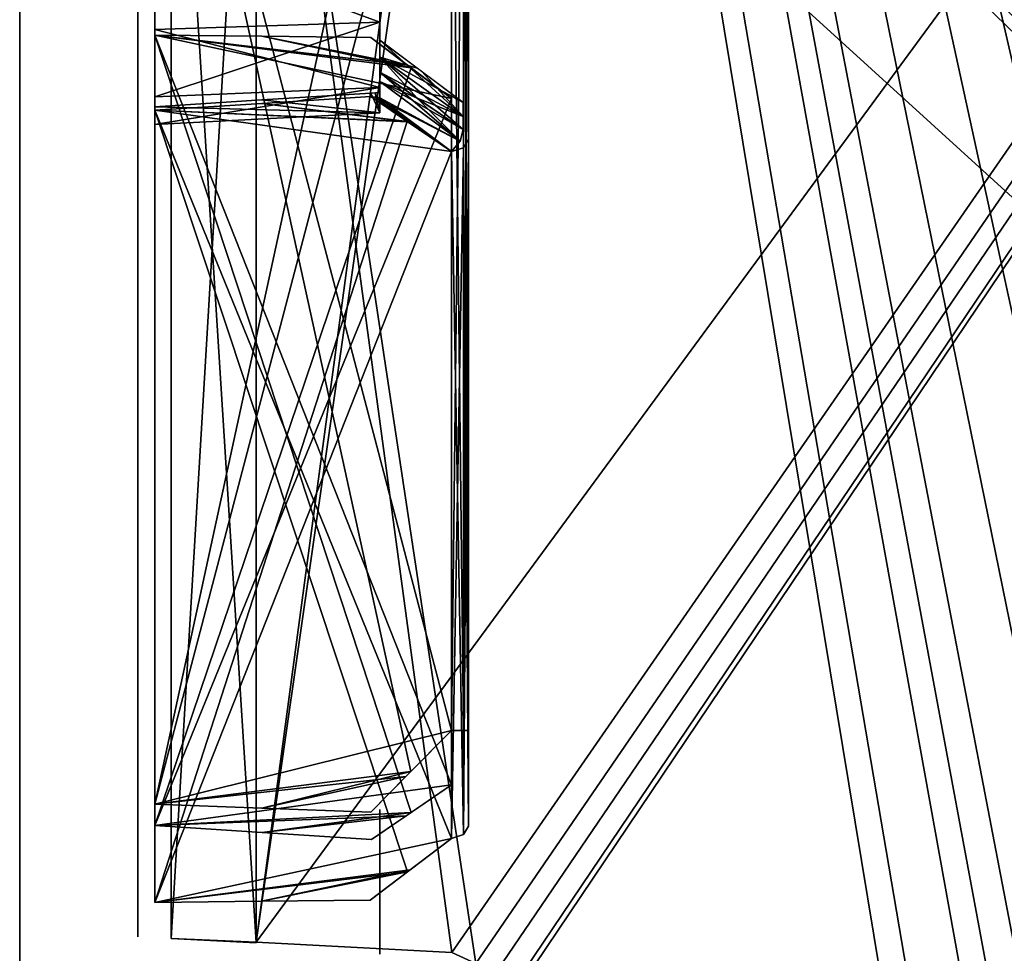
# Model space of a CAD drawing. Header units: millimetres. Extents: x -34 to 34, y -77 to 123.
# Tile 11 of 25: x -34 to -17, y 35 to 51. Entities that reach past the tile are written whole.
import ezdxf

# ---------------------------------------------------------------- set-up
doc = ezdxf.new("R2010")
doc.units = ezdxf.units.MM
doc.header["$LTSCALE"] = 58.942044
for name, color, linetype in [('101', 7, 'CONTINUOUS'), ('105', 7, 'CONTINUOUS'), ('111', 7, 'CONTINUOUS'), ('124', 7, 'CONTINUOUS'), ('125', 7, 'CONTINUOUS'), ('13', 7, 'CONTINUOUS'), ('130', 7, 'CONTINUOUS'), ('142', 7, 'CONTINUOUS'), ('143', 7, 'CONTINUOUS'), ('15', 7, 'CONTINUOUS'), ('152', 7, 'CONTINUOUS'), ('2', 7, 'CONTINUOUS'), ('38', 7, 'CONTINUOUS'), ('4', 7, 'CONTINUOUS'), ('5', 7, 'CONTINUOUS'), ('52', 7, 'CONTINUOUS'), ('54', 7, 'CONTINUOUS'), ('6', 7, 'CONTINUOUS'), ('61', 7, 'CONTINUOUS'), ('79', 7, 'CONTINUOUS'), ('81', 7, 'CONTINUOUS'), ('90', 7, 'CONTINUOUS'), ('91', 7, 'CONTINUOUS'), ('92', 7, 'CONTINUOUS'), ('94', 7, 'CONTINUOUS'), ('95', 7, 'CONTINUOUS')]:
    doc.layers.add(name, color=color, linetype=linetype)

msp = doc.modelspace()

# ---------------------------------------------------------------- linework, layer by layer
at = {"layer": '101', "color": 7, "linetype": 'Continuous', "true_color": 0xf5f5f5}
for points in [[(-27.908, 50.998, 20.664), (-27.908, 52.492, 21.078), (-31.716, 52.401, 21.275), (-27.908, 50.998, 20.664)], [(-31.716, 50.873, 20.822), (-27.908, 50.998, 20.664), (-31.716, 52.401, 21.275), (-31.716, 50.873, 20.822)], [(-27.908, 49.895, 19.575), (-27.908, 50.998, 20.664), (-31.716, 49.739, 19.702), (-27.908, 49.895, 19.575)], [(-31.716, 49.739, 19.702), (-27.908, 50.998, 20.664), (-31.716, 50.873, 20.822), (-31.716, 49.739, 19.702)], [(-31.716, 49.268, 18.179), (-27.908, 49.895, 19.575), (-31.716, 49.739, 19.702), (-31.716, 49.268, 18.179)], [(-27.908, 49.463, 18.086), (-27.908, 49.895, 19.575), (-31.716, 49.268, 18.179), (-27.908, 49.463, 18.086)], [(-29.901, 49.683, 16.599), (-27.908, 49.463, 18.086), (-31.716, 49.57, 16.614), (-29.901, 49.683, 16.599)], [(-28.059, 49.798, 16.585), (-27.908, 49.463, 18.086), (-29.901, 49.683, 16.599), (-28.059, 49.798, 16.585)], [(-27.908, 49.463, 18.086), (-28.059, 49.798, 16.585), (-27.985, 49.803, 16.583), (-27.908, 49.463, 18.086)], [(-27.908, 49.812, 16.576), (-27.908, 49.463, 18.086), (-27.985, 49.803, 16.583), (-27.908, 49.812, 16.576)], [(-31.716, 49.57, 16.614), (-27.908, 49.463, 18.086), (-31.716, 49.268, 18.179), (-31.716, 49.57, 16.614)]]:
    msp.add_3dface(points, dxfattribs=at)
at = {"layer": '105', "color": 7, "linetype": 'Continuous', "true_color": 0xf5f5f5}
for points in [[(-27.908, 52.492, -21.078), (-27.908, 50.998, -20.664), (-31.716, 52.401, -21.275), (-27.908, 52.492, -21.078)], [(-31.716, 52.401, -21.275), (-27.908, 50.998, -20.664), (-31.716, 50.873, -20.822), (-31.716, 52.401, -21.275)], [(-27.908, 50.998, -20.664), (-27.908, 49.895, -19.575), (-31.716, 50.873, -20.822), (-27.908, 50.998, -20.664)], [(-31.716, 50.873, -20.822), (-27.908, 49.895, -19.575), (-31.716, 49.739, -19.702), (-31.716, 50.873, -20.822)], [(-31.716, 49.739, -19.702), (-27.908, 49.895, -19.575), (-31.716, 49.268, -18.179), (-31.716, 49.739, -19.702)], [(-27.908, 49.895, -19.575), (-27.908, 49.463, -18.086), (-31.716, 49.268, -18.179), (-27.908, 49.895, -19.575)], [(-31.716, 49.57, -16.614), (-27.908, 49.463, -18.086), (-29.901, 49.683, -16.599), (-31.716, 49.57, -16.614)], [(-29.901, 49.683, -16.599), (-27.908, 49.463, -18.086), (-28.059, 49.798, -16.585), (-29.901, 49.683, -16.599)], [(-28.059, 49.798, -16.585), (-27.908, 49.463, -18.086), (-27.978, 49.804, -16.582), (-28.059, 49.798, -16.585)], [(-27.908, 49.463, -18.086), (-27.908, 49.812, -16.576), (-27.978, 49.804, -16.582), (-27.908, 49.463, -18.086)], [(-31.716, 49.268, -18.179), (-27.908, 49.463, -18.086), (-31.716, 49.57, -16.614), (-31.716, 49.268, -18.179)]]:
    msp.add_3dface(points, dxfattribs=at)
at = {"layer": '111', "color": 7, "linetype": 'Continuous', "true_color": 0xf5f5f5}
for points in [[(-29.901, 50.76, -15.105), (-31.716, 50.779, -14.989), (-27.376, 50.226, -14.762), (-29.901, 50.76, -15.105)], [(-27.376, 50.226, -14.762), (-31.716, 50.779, -14.989), (-31.716, 37.41, -1.78), (-27.376, 50.226, -14.762)], [(-28.059, 50.742, -15.223), (-29.901, 50.76, -15.105), (-27.376, 50.226, -14.762), (-28.059, 50.742, -15.223)], [(-26.692, 49.71, -14.303), (-27.376, 50.226, -14.762), (-31.716, 37.41, -1.78), (-26.692, 49.71, -14.303)], [(-26.692, 38.098, -2.829), (-26.692, 49.71, -14.303), (-31.716, 37.41, -1.78), (-26.692, 38.098, -2.829)], [(-27.459, 37.577, -2.258), (-26.692, 38.098, -2.829), (-31.716, 37.41, -1.78), (-27.459, 37.577, -2.258)], [(-29.896, 37.294, -1.799), (-27.459, 37.577, -2.258), (-31.716, 37.41, -1.78), (-29.896, 37.294, -1.799)], [(-28.049, 37.175, -1.818), (-27.459, 37.577, -2.258), (-29.896, 37.294, -1.799), (-28.049, 37.175, -1.818)]]:
    msp.add_3dface(points, dxfattribs=at)
at = {"layer": '124', "color": 7, "linetype": 'Continuous', "true_color": 0xf5f5f5}
for points in [[(-26.408, 37.403, 3.521), (-26.408, 49.021, 15.001), (-26.49, 48.876, 15.148), (-26.408, 37.403, 3.521)], [(-26.49, 48.876, 15.148), (-26.692, 48.811, 15.214), (-26.49, 37.258, 3.668), (-26.49, 48.876, 15.148)], [(-26.408, 37.403, 3.521), (-26.49, 48.876, 15.148), (-26.49, 37.258, 3.668), (-26.408, 37.403, 3.521)], [(-26.692, 48.811, 15.214), (-26.692, 37.192, 3.734), (-26.49, 37.258, 3.668), (-26.692, 48.811, 15.214)]]:
    msp.add_3dface(points, dxfattribs=at)
at = {"layer": '125', "color": 7, "linetype": 'Continuous', "true_color": 0xf5f5f5}
for points in [[(-27.908, 50.153, 16.184), (-27.908, 49.993, 16.27), (-27.275, 49.716, 15.715), (-27.908, 50.153, 16.184)], [(-26.496, 49.183, 15.138), (-27.908, 49.993, 16.27), (-26.546, 48.986, 15.251), (-26.496, 49.183, 15.138)], [(-27.908, 49.993, 16.27), (-26.496, 49.183, 15.138), (-27.275, 49.716, 15.715), (-27.908, 49.993, 16.27)], [(-27.908, 49.993, 16.27), (-27.908, 49.719, 16.188), (-26.546, 48.986, 15.251), (-27.908, 49.993, 16.27)], [(-28.059, 49.742, 16.235), (-27.442, 49.32, 15.773), (-27.988, 49.73, 16.215), (-28.059, 49.742, 16.235)], [(-27.442, 49.32, 15.773), (-26.692, 48.811, 15.214), (-27.988, 49.73, 16.215), (-27.442, 49.32, 15.773)], [(-27.988, 49.73, 16.215), (-26.692, 48.811, 15.214), (-26.546, 48.986, 15.251), (-27.988, 49.73, 16.215)], [(-27.908, 49.719, 16.188), (-27.988, 49.73, 16.215), (-26.546, 48.986, 15.251), (-27.908, 49.719, 16.188)]]:
    msp.add_3dface(points, dxfattribs=at)
at = {"layer": '13', "color": 7, "linetype": 'Continuous', "true_color": 0xf5f5f5}
for points in [[(29.21, 115.991, 28.99), (29.21, 5.81, 28.99), (-30.001, 113.923, 26.922), (29.21, 115.991, 28.99)], [(-30.001, 113.923, 26.922), (29.21, 5.81, 28.99), (-26.284, 89.43, 27.052), (-30.001, 113.923, 26.922)], [(-26.284, 89.43, 27.052), (29.21, 5.81, 28.99), (-26.118, 89.016, 27.058), (-26.284, 89.43, 27.052)], [(-26.118, 89.016, 27.058), (29.21, 5.81, 28.99), (-26.118, 88.336, 27.058), (-26.118, 89.016, 27.058)], [(-26.118, 88.336, 27.058), (29.21, 5.81, 28.99), (-26.282, 87.924, 27.052), (-26.118, 88.336, 27.058)], [(-26.282, 87.924, 27.052), (29.21, 5.81, 28.99), (-26.687, 87.737, 27.038), (-26.282, 87.924, 27.052)], [(-26.687, 87.737, 27.038), (29.21, 5.81, 28.99), (-30.001, 87.563, 26.922), (-26.687, 87.737, 27.038)], [(-30.001, 87.563, 26.922), (29.21, 5.81, 28.99), (-26.456, 62.859, 27.046), (-30.001, 87.563, 26.922)], [(-26.456, 62.859, 27.046), (29.21, 5.81, 28.99), (-26.224, 62.568, 27.054), (-26.456, 62.859, 27.046)], [(-26.224, 62.568, 27.054), (29.21, 5.81, 28.99), (-26.118, 62.08, 27.058), (-26.224, 62.568, 27.054)], [(-26.118, 62.08, 27.058), (29.21, 5.81, 28.99), (-26.118, 60.92, 27.058), (-26.118, 62.08, 27.058)], [(-26.118, 60.92, 27.058), (29.21, 5.81, 28.99), (-26.227, 60.427, 27.054), (-26.118, 60.92, 27.058)], [(-26.227, 60.427, 27.054), (29.21, 5.81, 28.99), (-26.454, 60.142, 27.046), (-26.227, 60.427, 27.054)], [(-26.687, 60.048, 27.038), (29.21, 5.81, 28.99), (-30.001, 59.683, 26.922), (-26.687, 60.048, 27.038)], [(-26.454, 60.142, 27.046), (29.21, 5.81, 28.99), (-26.687, 60.048, 27.038), (-26.454, 60.142, 27.046)], [(29.21, 5.81, 28.99), (-26.284, 35.078, 27.052), (-30.001, 59.683, 26.922), (29.21, 5.81, 28.99)], [(-26.284, 35.078, 27.052), (-26.687, 35.263, 27.038), (-30.001, 59.683, 26.922), (-26.284, 35.078, 27.052)], [(-26.687, 35.263, 27.038), (-30.001, 35.437, 26.922), (-30.001, 59.683, 26.922), (-26.687, 35.263, 27.038)]]:
    msp.add_3dface(points, dxfattribs=at)
at = {"layer": '130', "color": 7, "linetype": 'Continuous', "true_color": 0xf5f5f5}
for points in [[(-26.49, 48.876, -15.148), (-26.408, 49.021, -15.001), (-26.49, 37.258, -3.668), (-26.49, 48.876, -15.148)], [(-26.408, 49.021, -15.001), (-26.408, 37.403, -3.521), (-26.49, 37.258, -3.668), (-26.408, 49.021, -15.001)], [(-26.692, 37.192, -3.734), (-26.49, 48.876, -15.148), (-26.49, 37.258, -3.668), (-26.692, 37.192, -3.734)], [(-26.692, 37.192, -3.734), (-26.692, 48.811, -15.214), (-26.49, 48.876, -15.148), (-26.692, 37.192, -3.734)]]:
    msp.add_3dface(points, dxfattribs=at)
at = {"layer": '142', "color": 7, "linetype": 'Continuous', "true_color": 0xf5f5f5}
for points in [[(-26.692, 56.888, 0.64), (-26.692, 39.016, 0.64), (-26.49, 39.016, 0.547), (-26.692, 56.888, 0.64)], [(-26.49, 56.888, 0.547), (-26.692, 56.888, 0.64), (-26.49, 39.016, 0.547), (-26.49, 56.888, 0.547)], [(-26.408, 39.016, 0.34), (-26.49, 56.888, 0.547), (-26.49, 39.016, 0.547), (-26.408, 39.016, 0.34)], [(-26.408, 39.016, 0.34), (-26.408, 56.888, 0.34), (-26.49, 56.888, 0.547), (-26.408, 39.016, 0.34)]]:
    msp.add_3dface(points, dxfattribs=at)
at = {"layer": '143', "color": 7, "linetype": 'Continuous', "true_color": 0xf5f5f5}
for points in [[(-26.692, 39.016, -0.64), (-26.49, 56.888, -0.547), (-26.49, 39.016, -0.547), (-26.692, 39.016, -0.64)], [(-26.692, 39.016, -0.64), (-26.692, 56.888, -0.64), (-26.49, 56.888, -0.547), (-26.692, 39.016, -0.64)], [(-26.49, 56.888, -0.547), (-26.408, 56.888, -0.34), (-26.49, 39.016, -0.547), (-26.49, 56.888, -0.547)], [(-26.408, 56.888, -0.34), (-26.408, 39.016, -0.34), (-26.49, 39.016, -0.547), (-26.408, 56.888, -0.34)]]:
    msp.add_3dface(points, dxfattribs=at)
at = {"layer": '15', "color": 7, "linetype": 'Continuous', "true_color": 0xf5f5f5}
for points in [[(-30.001, 35.437, -26.922), (-26.687, 35.263, -27.038), (29.21, 115.991, -28.99), (-30.001, 35.437, -26.922)], [(-26.456, 60.141, -27.046), (-30.001, 35.437, -26.922), (29.21, 115.991, -28.99), (-26.456, 60.141, -27.046)], [(-26.687, 8.6, -27.038), (29.21, 115.991, -28.99), (-30.001, 8.964, -26.922), (-26.687, 8.6, -27.038)], [(29.21, 115.991, -28.99), (-26.284, 33.57, -27.052), (-30.001, 8.964, -26.922), (29.21, 115.991, -28.99)], [(-26.687, 35.263, -27.038), (-26.282, 35.076, -27.052), (29.21, 115.991, -28.99), (-26.687, 35.263, -27.038)], [(-26.456, 8.507, -27.046), (29.21, 115.991, -28.99), (-26.687, 8.6, -27.038), (-26.456, 8.507, -27.046)], [(-26.23, 8.227, -27.054), (29.21, 115.991, -28.99), (-26.456, 8.507, -27.046), (-26.23, 8.227, -27.054)], [(-26.118, 33.984, -27.058), (-26.284, 33.57, -27.052), (29.21, 115.991, -28.99), (-26.118, 33.984, -27.058)], [(-26.282, 35.076, -27.052), (-26.118, 34.664, -27.058), (29.21, 115.991, -28.99), (-26.282, 35.076, -27.052)], [(-26.119, 7.742, -27.058), (29.21, 115.991, -28.99), (-26.23, 8.227, -27.054), (-26.119, 7.742, -27.058)], [(29.21, 5.81, -28.99), (29.21, 115.991, -28.99), (-26.119, 7.742, -27.058), (29.21, 5.81, -28.99)], [(-26.118, 34.664, -27.058), (-26.118, 33.984, -27.058), (29.21, 115.991, -28.99), (-26.118, 34.664, -27.058)], [(-26.687, 60.048, -27.038), (-30.001, 35.437, -26.922), (-26.456, 60.141, -27.046), (-26.687, 60.048, -27.038)], [(-30.001, 59.683, -26.922), (-30.001, 35.437, -26.922), (-26.687, 60.048, -27.038), (-30.001, 59.683, -26.922)]]:
    msp.add_3dface(points, dxfattribs=at)
at = {"layer": '152', "color": 7, "linetype": 'Continuous', "true_color": 0xf5f5f5}
for points in [[(-27.908, 49.993, -16.27), (-27.908, 50.153, -16.184), (-26.546, 48.986, -15.251), (-27.908, 49.993, -16.27)], [(-27.908, 50.153, -16.184), (-27.267, 49.71, -15.709), (-26.546, 48.986, -15.251), (-27.908, 50.153, -16.184)], [(-27.908, 49.719, -16.188), (-27.908, 49.993, -16.27), (-26.546, 48.986, -15.251), (-27.908, 49.719, -16.188)], [(-27.435, 49.316, -15.768), (-28.059, 49.742, -16.235), (-27.978, 49.729, -16.212), (-27.435, 49.316, -15.768)], [(-27.908, 49.719, -16.188), (-26.692, 48.811, -15.214), (-27.978, 49.729, -16.212), (-27.908, 49.719, -16.188)], [(-26.692, 48.811, -15.214), (-27.435, 49.316, -15.768), (-27.978, 49.729, -16.212), (-26.692, 48.811, -15.214)], [(-26.692, 48.811, -15.214), (-27.908, 49.719, -16.188), (-26.546, 48.986, -15.251), (-26.692, 48.811, -15.214)], [(-27.267, 49.71, -15.709), (-26.496, 49.183, -15.138), (-26.546, 48.986, -15.251), (-27.267, 49.71, -15.709)]]:
    msp.add_3dface(points, dxfattribs=at)
at = {"layer": '2', "color": 7, "linetype": 'Continuous', "true_color": 0xf5f5f5}
for points in [[(34, 123, 34), (-34, -77, 34), (-3.681, -34.875, 34), (34, 123, 34)], [(34, 123, 34), (-34, 123, 34), (-34, -77, 34), (34, 123, 34)]]:
    msp.add_3dface(points, dxfattribs=at)
at = {"layer": '38', "color": 7, "linetype": 'Continuous', "true_color": 0xf5f5f5}
for points in [[(-26.408, 56.876, 0), (-26.408, 56.888, 0.34), (-26.408, 39.016, 0.34), (-26.408, 56.876, 0)], [(-26.408, 56.888, -0.34), (-26.408, 56.876, 0), (-26.408, 39.029, 0), (-26.408, 56.888, -0.34)], [(-26.408, 39.016, -0.34), (-26.408, 56.888, -0.34), (-26.408, 39.029, 0), (-26.408, 39.016, -0.34)], [(-26.408, 39.029, 0), (-26.408, 56.876, 0), (-26.408, 39.016, 0.34), (-26.408, 39.029, 0)], [(-26.408, 49.5, -14.517), (-26.408, 37.887, -3.042), (-26.408, 49.251, -14.75), (-26.408, 49.5, -14.517)], [(-26.408, 49.5, 14.517), (-26.408, 49.251, 14.75), (-26.408, 37.887, 3.042), (-26.408, 49.5, 14.517)], [(-26.408, 49.251, -14.75), (-26.408, 37.887, -3.042), (-26.408, 49.021, -15.001), (-26.408, 49.251, -14.75)], [(-26.408, 49.251, 14.75), (-26.408, 49.021, 15.001), (-26.408, 37.887, 3.042), (-26.408, 49.251, 14.75)], [(-26.408, 49.021, -15.001), (-26.408, 37.887, -3.042), (-26.408, 37.654, -3.29), (-26.408, 49.021, -15.001)], [(-26.408, 37.403, -3.521), (-26.408, 49.021, -15.001), (-26.408, 37.654, -3.29), (-26.408, 37.403, -3.521)], [(-26.408, 49.021, 15.001), (-26.408, 37.403, 3.521), (-26.408, 37.654, 3.29), (-26.408, 49.021, 15.001)], [(-26.408, 37.887, 3.042), (-26.408, 49.021, 15.001), (-26.408, 37.654, 3.29), (-26.408, 37.887, 3.042)]]:
    msp.add_3dface(points, dxfattribs=at)
at = {"layer": '4', "color": 7, "linetype": 'Continuous', "true_color": 0xf5f5f5}
for points in [[(-4.25, -37, -34), (-34, 123, -34), (-3.681, -34.875, -34), (-4.25, -37, -34)], [(-34, -77, -34), (-34, 123, -34), (-4.25, -57, -34), (-34, -77, -34)], [(-34, 123, -34), (34, -77, -34), (3.681, -34.875, -34), (-34, 123, -34)], [(-34, 123, -34), (34, 123, -34), (34, -77, -34), (-34, 123, -34)], [(-3.681, -54.875, -34), (-34, 123, -34), (-2.125, -53.319, -34), (-3.681, -54.875, -34)], [(-4.25, -57, -34), (-34, 123, -34), (-3.681, -54.875, -34), (-4.25, -57, -34)], [(2.125, -33.319, -34), (-34, 123, -34), (3.681, -34.875, -34), (2.125, -33.319, -34)], [(0, -32.75, -34), (-34, 123, -34), (2.125, -33.319, -34), (0, -32.75, -34)], [(-2.125, -33.319, -34), (-34, 123, -34), (0, -32.75, -34), (-2.125, -33.319, -34)], [(-3.681, -34.875, -34), (-34, 123, -34), (-2.125, -33.319, -34), (-3.681, -34.875, -34)], [(-34, 123, -34), (-4.25, -37, -34), (-2.125, -53.319, -34), (-34, 123, -34)]]:
    msp.add_3dface(points, dxfattribs=at)
at = {"layer": '5', "color": 7, "linetype": 'Continuous', "true_color": 0xf5f5f5}
for points in [[(-34, 123, 34), (-34, 123, -34), (-34, -77, -34), (-34, 123, 34)], [(-34, -77, 34), (-34, 123, 34), (-34, -77, -34), (-34, -77, 34)]]:
    msp.add_3dface(points, dxfattribs=at)
at = {"layer": '52', "color": 7, "linetype": 'Continuous', "true_color": 0xf5f5f5}
for points in [[(-27.908, 52.492, -21.078), (-27.908, 51.084, -15.288), (-27.908, 50.998, -20.664), (-27.908, 52.492, -21.078)], [(-27.908, 52.492, 21.078), (-27.908, 50.998, 20.664), (-27.908, 51.084, 15.288), (-27.908, 52.492, 21.078)], [(-27.908, 51.084, -15.288), (-27.908, 50.87, -15.317), (-27.908, 50.998, -20.664), (-27.908, 51.084, -15.288)], [(-27.908, 51.084, 15.288), (-27.908, 50.998, 20.664), (-27.908, 50.87, 15.317), (-27.908, 51.084, 15.288)], [(-27.908, 50.153, -16.184), (-27.908, 49.993, -16.27), (-27.908, 50.998, -20.664), (-27.908, 50.153, -16.184)], [(-27.908, 50.998, -20.664), (-27.908, 49.993, -16.27), (-27.908, 49.895, -19.575), (-27.908, 50.998, -20.664)], [(-27.908, 50.407, -15.891), (-27.908, 50.153, -16.184), (-27.908, 50.998, -20.664), (-27.908, 50.407, -15.891)], [(-27.908, 50.697, -15.634), (-27.908, 50.407, -15.891), (-27.908, 50.998, -20.664), (-27.908, 50.697, -15.634)], [(-27.908, 50.781, -15.473), (-27.908, 50.697, -15.634), (-27.908, 50.998, -20.664), (-27.908, 50.781, -15.473)], [(-27.908, 50.87, -15.317), (-27.908, 50.781, -15.473), (-27.908, 50.998, -20.664), (-27.908, 50.87, -15.317)], [(-27.908, 50.998, 20.664), (-27.908, 49.895, 19.575), (-27.908, 50.87, 15.317), (-27.908, 50.998, 20.664)], [(-27.908, 50.695, -15.2), (-27.908, 50.781, -15.473), (-27.908, 50.87, -15.317), (-27.908, 50.695, -15.2)], [(-27.908, 50.695, 15.2), (-27.908, 50.87, 15.317), (-27.908, 50.781, 15.473), (-27.908, 50.695, 15.2)], [(-27.908, 50.87, 15.317), (-27.908, 49.895, 19.575), (-27.908, 50.781, 15.473), (-27.908, 50.87, 15.317)], [(-27.908, 50.781, 15.473), (-27.908, 49.895, 19.575), (-27.908, 50.697, 15.634), (-27.908, 50.781, 15.473)], [(-27.908, 50.697, 15.634), (-27.908, 49.895, 19.575), (-27.908, 50.407, 15.891), (-27.908, 50.697, 15.634)], [(-27.908, 50.407, 15.891), (-27.908, 49.895, 19.575), (-27.908, 50.153, 16.184), (-27.908, 50.407, 15.891)], [(-27.908, 50.153, 16.184), (-27.908, 49.895, 19.575), (-27.908, 49.993, 16.27), (-27.908, 50.153, 16.184)], [(-27.908, 49.719, -16.188), (-27.908, 49.838, -16.361), (-27.908, 49.993, -16.27), (-27.908, 49.719, -16.188)], [(-27.908, 49.993, -16.27), (-27.908, 49.838, -16.361), (-27.908, 49.895, -19.575), (-27.908, 49.993, -16.27)], [(-27.908, 49.719, 16.188), (-27.908, 49.993, 16.27), (-27.908, 49.838, 16.361), (-27.908, 49.719, 16.188)], [(-27.908, 49.993, 16.27), (-27.908, 49.895, 19.575), (-27.908, 49.838, 16.361), (-27.908, 49.993, 16.27)], [(-27.908, 49.838, -16.361), (-27.908, 49.812, -16.576), (-27.908, 49.895, -19.575), (-27.908, 49.838, -16.361)], [(-27.908, 49.895, -19.575), (-27.908, 49.812, -16.576), (-27.908, 49.463, -18.086), (-27.908, 49.895, -19.575)], [(-27.908, 49.895, 19.575), (-27.908, 49.812, 16.576), (-27.908, 49.838, 16.361), (-27.908, 49.895, 19.575)], [(-27.908, 49.463, 18.086), (-27.908, 49.812, 16.576), (-27.908, 49.895, 19.575), (-27.908, 49.463, 18.086)], [(-27.908, 37.685, -0.695), (-27.908, 37.433, -0.561), (-27.908, 37.479, -0.734), (-27.908, 37.685, -0.695)], [(-27.908, 37.685, 0.695), (-27.908, 37.479, 0.734), (-27.908, 37.433, 0.561), (-27.908, 37.685, 0.695)], [(-27.908, 37.433, -0.561), (-27.908, 37.38, -0.387), (-27.908, 37.479, -0.734), (-27.908, 37.433, -0.561)], [(-27.908, 37.479, -0.734), (-27.908, 37.38, -0.387), (-27.908, 37.347, -0.905), (-27.908, 37.479, -0.734)], [(-27.908, 37.479, 0.734), (-27.908, 37.347, 0.905), (-27.908, 37.433, 0.561), (-27.908, 37.479, 0.734)], [(-27.908, 37.433, 0.561), (-27.908, 37.347, 0.905), (-27.908, 37.38, 0.387), (-27.908, 37.433, 0.561)], [(-27.908, 37.405), (-27.908, 37.38, 0.387), (-27.908, 37.38, -0.387), (-27.908, 37.405)], [(-27.908, 37.38, 0.387), (-27.908, 37.347, 0.905), (-27.908, 37.38, -0.387), (-27.908, 37.38, 0.387)], [(-27.908, 37.38, -0.387), (-27.908, 37.347, 0.905), (-27.908, 37.347, -0.905), (-27.908, 37.38, -0.387)], [(-27.908, 37.347, 0.905), (-27.908, 37.242, 1.194), (-27.908, 37.347, -0.905), (-27.908, 37.347, 0.905)], [(-27.908, 37.347, -0.905), (-27.908, 37.242, 1.194), (-27.908, 37.242, -1.194), (-27.908, 37.347, -0.905)], [(-27.908, 37.242, 1.194), (-27.908, 37.109, 1.471), (-27.908, 37.242, -1.194), (-27.908, 37.242, 1.194)], [(-27.908, 37.242, -1.194), (-27.908, 37.109, 1.471), (-27.908, 37.109, -1.471), (-27.908, 37.242, -1.194)], [(-27.908, 37.197, -1.861), (-27.908, 37.079, -1.685), (-27.908, 36.922, -1.775), (-27.908, 37.197, -1.861)], [(-27.908, 37.197, 1.861), (-27.908, 36.922, 1.775), (-27.908, 37.079, 1.686), (-27.908, 37.197, 1.861)], [(-27.908, 37.109, 1.471), (-27.908, 37.079, 1.686), (-27.908, 37.109, -1.471), (-27.908, 37.109, 1.471)], [(-27.908, 37.109, -1.471), (-27.908, 37.079, 1.686), (-27.908, 37.079, -1.685), (-27.908, 37.109, -1.471)], [(-27.908, 37.079, 1.686), (-27.908, 36.922, 1.775), (-27.908, 37.079, -1.685), (-27.908, 37.079, 1.686)], [(-27.908, 37.079, -1.685), (-27.908, 36.922, 1.775), (-27.908, 36.922, -1.775), (-27.908, 37.079, -1.685)], [(-27.908, 36.922, 1.775), (-27.908, 36.76, 1.858), (-27.908, 36.922, -1.775), (-27.908, 36.922, 1.775)], [(-27.908, 36.922, -1.775), (-27.908, 36.76, 1.858), (-27.908, 36.76, -1.858), (-27.908, 36.922, -1.775)], [(-27.908, 36.76, -1.858), (-27.908, 36.501, 2.146), (-27.908, 36.501, -2.146), (-27.908, 36.76, -1.858)], [(-27.908, 36.76, 1.858), (-27.908, 36.501, 2.146), (-27.908, 36.76, -1.858), (-27.908, 36.76, 1.858)], [(-27.908, 36.501, 2.146), (-27.908, 36.206, 2.399), (-27.908, 36.501, -2.146), (-27.908, 36.501, 2.146)], [(-27.908, 36.501, -2.146), (-27.908, 36.206, 2.399), (-27.908, 36.206, -2.399), (-27.908, 36.501, -2.146)], [(-27.908, 36.206, 2.399), (-27.908, 36.12, 2.558), (-27.908, 36.206, -2.399), (-27.908, 36.206, 2.399)], [(-27.908, 36.206, -2.399), (-27.908, 36.12, 2.558), (-27.908, 36.12, -2.558), (-27.908, 36.206, -2.399)], [(-27.908, 36.201, -2.83), (-27.908, 36.12, -2.558), (-27.908, 36.029, -2.711), (-27.908, 36.201, -2.83)], [(-27.908, 36.201, 2.83), (-27.908, 36.029, 2.711), (-27.908, 36.12, 2.558), (-27.908, 36.201, 2.83)], [(-27.908, 36.12, 2.558), (-27.908, 36.029, 2.711), (-27.908, 36.12, -2.558), (-27.908, 36.12, 2.558)], [(-27.908, 36.12, -2.558), (-27.908, 36.029, 2.711), (-27.908, 36.029, -2.711), (-27.908, 36.12, -2.558)], [(-27.908, 36.029, 2.711), (-27.908, 35.815, 2.737), (-27.908, 36.029, -2.711), (-27.908, 36.029, 2.711)], [(-27.908, 36.029, -2.711), (-27.908, 35.815, 2.737), (-27.908, 35.815, -2.737), (-27.908, 36.029, -2.711)], [(-27.908, 35.532, -2.865), (-27.908, 35.815, -2.737), (-27.908, 35.532, 2.865), (-27.908, 35.532, -2.865)], [(-27.908, 35.815, -2.737), (-27.908, 35.815, 2.737), (-27.908, 35.532, 2.865), (-27.908, 35.815, -2.737)], [(-27.908, 35.238, -2.964), (-27.908, 35.532, -2.865), (-27.908, 35.238, 2.964), (-27.908, 35.238, -2.964)], [(-27.908, 35.238, 2.964), (-27.908, 35.532, -2.865), (-27.908, 35.532, 2.865), (-27.908, 35.238, 2.964)]]:
    msp.add_3dface(points, dxfattribs=at)
at = {"layer": '54', "color": 7, "linetype": 'Continuous', "true_color": 0xf5f5f5}
for points in [[(-27.908, 50.697, 15.634), (-27.908, 50.407, 15.891), (-27.272, 50.22, 15.201), (-27.908, 50.697, 15.634)], [(-27.908, 50.407, 15.891), (-27.908, 50.153, 16.184), (-26.496, 49.402, 14.899), (-27.908, 50.407, 15.891)], [(-26.496, 49.639, 14.676), (-27.908, 50.407, 15.891), (-26.496, 49.402, 14.899), (-26.496, 49.639, 14.676)], [(-27.908, 50.407, 15.891), (-26.496, 49.639, 14.676), (-27.272, 50.22, 15.201), (-27.908, 50.407, 15.891)], [(-26.496, 49.402, 14.899), (-27.908, 50.153, 16.184), (-27.275, 49.716, 15.715), (-26.496, 49.402, 14.899)], [(-26.496, 49.183, 15.138), (-26.496, 49.402, 14.899), (-27.275, 49.716, 15.715), (-26.496, 49.183, 15.138)]]:
    msp.add_3dface(points, dxfattribs=at)
at = {"layer": '6', "color": 7, "linetype": 'Continuous', "true_color": 0xf5f5f5}
for points in [[(-32, 50.989, 14.776), (-32, 58.13, 1.203), (-32, 52.693, 14.425), (-32, 50.989, 14.776)], [(-32, 37.774, 1.203), (-32, 58.13, 1.203), (-32, 50.989, 14.776), (-32, 37.774, 1.203)], [(-32, 37.774, -1.203), (-32, 54.361, -14.92), (-32, 58.13, -1.203), (-32, 37.774, -1.203)], [(-32, 56.947, -24.044), (-32, 50.72, -21.08), (-32, 35.527, -24.044), (-32, 56.947, -24.044)], [(-32, 52.388, -21.575), (-32, 50.72, -21.08), (-32, 56.947, -24.044), (-32, 52.388, -21.575)], [(-32, 35.527, 24.044), (-32, 52.388, 21.575), (-32, 56.947, 24.044), (-32, 35.527, 24.044)], [(-32, 52.693, -14.425), (-32, 54.361, -14.92), (-32, 37.774, -1.203), (-32, 52.693, -14.425)], [(-32, 50.989, -14.776), (-32, 52.693, -14.425), (-32, 37.774, -1.203), (-32, 50.989, -14.776)], [(-32, 50.72, 21.08), (-32, 52.388, 21.575), (-32, 35.527, 24.044), (-32, 50.72, 21.08)], [(-32, 37.621, 1.567), (-32, 37.703, 1.387), (-32, 50.989, 14.776), (-32, 37.621, 1.567)], [(-32, 37.703, 1.387), (-32, 37.774, 1.203), (-32, 50.989, 14.776), (-32, 37.703, 1.387)], [(-32, 37.703, -1.387), (-32, 50.989, -14.776), (-32, 37.774, -1.203), (-32, 37.703, -1.387)], [(-32, 37.621, -1.567), (-32, 50.989, -14.776), (-32, 37.703, -1.387), (-32, 37.621, -1.567)], [(-32, 50.72, -21.08), (-32, 49.483, -19.857), (-32, 35.527, -24.044), (-32, 50.72, -21.08)], [(-32, 49.483, 19.857), (-32, 50.72, 21.08), (-32, 35.527, 24.044), (-32, 49.483, 19.857)], [(-32, 35.716, -3.329), (-32, 49.483, -19.857), (-32, 35.901, -3.25), (-32, 35.716, -3.329)], [(-32, 35.527, -3.397), (-32, 49.483, -19.857), (-32, 35.716, -3.329), (-32, 35.527, -3.397)], [(-32, 35.527, -24.044), (-32, 49.483, -19.857), (-32, 35.527, -3.397), (-32, 35.527, -24.044)], [(-32, 49.483, -19.857), (-32, 48.968, -18.195), (-32, 35.901, -3.25), (-32, 49.483, -19.857)], [(-32, 48.968, 18.195), (-32, 49.483, 19.857), (-32, 35.527, 24.044), (-32, 48.968, 18.195)], [(-32, 48.968, -18.195), (-32, 49.299, -16.487), (-32, 35.901, -3.25), (-32, 48.968, -18.195)], [(-32, 49.299, 16.487), (-32, 48.968, 18.195), (-32, 35.901, 3.25), (-32, 49.299, 16.487)], [(-32, 35.901, 3.25), (-32, 48.968, 18.195), (-32, 35.527, 24.044), (-32, 35.901, 3.25)], [(-32, 35.716, 3.329), (-32, 35.901, 3.25), (-32, 35.527, 24.044), (-32, 35.716, 3.329)], [(-32, 35.527, 3.397), (-32, 35.716, 3.329), (-32, 35.527, 24.044), (-32, 35.527, 3.397)]]:
    msp.add_3dface(points, dxfattribs=at)
at = {"layer": '61', "color": 7, "linetype": 'Continuous', "true_color": 0xf5f5f5}
for points in [[(-27.908, 50.407, -15.891), (-27.908, 50.697, -15.634), (-26.496, 49.402, -14.899), (-27.908, 50.407, -15.891)], [(-27.908, 50.697, -15.634), (-27.203, 50.168, -15.154), (-26.496, 49.402, -14.899), (-27.908, 50.697, -15.634)], [(-27.267, 49.71, -15.709), (-27.908, 50.407, -15.891), (-26.496, 49.183, -15.138), (-27.267, 49.71, -15.709)], [(-27.908, 50.153, -16.184), (-27.908, 50.407, -15.891), (-27.267, 49.71, -15.709), (-27.908, 50.153, -16.184)], [(-26.496, 49.183, -15.138), (-27.908, 50.407, -15.891), (-26.496, 49.402, -14.899), (-26.496, 49.183, -15.138)], [(-27.203, 50.168, -15.154), (-26.496, 49.639, -14.676), (-26.496, 49.402, -14.899), (-27.203, 50.168, -15.154)]]:
    msp.add_3dface(points, dxfattribs=at)
at = {"layer": '79', "color": 7, "linetype": 'Continuous', "true_color": 0xf5f5f5}
for points in [[(-31.439, 35.502, -25.434), (-30.001, 59.683, -26.922), (-31.439, 58.178, -25.434), (-31.439, 35.502, -25.434)], [(-30.001, 35.437, -26.922), (-30.001, 59.683, -26.922), (-31.439, 35.502, -25.434), (-30.001, 35.437, -26.922)], [(-30.001, 35.437, -26.922), (-31.439, 35.502, -25.434), (-30.001, 35.426, -26.922), (-30.001, 35.437, -26.922)], [(-30.001, 35.432, -26.922), (-30.001, 35.437, -26.922), (-30.001, 35.426, -26.922), (-30.001, 35.432, -26.922)]]:
    msp.add_3dface(points, dxfattribs=at)
at = {"layer": '81', "color": 7, "linetype": 'Continuous', "true_color": 0xf5f5f5}
for points in [[(-30.001, 59.683, 26.922), (-30.001, 35.437, 26.922), (-31.439, 58.178, 25.434), (-30.001, 59.683, 26.922)], [(-31.439, 58.178, 25.434), (-30.001, 35.437, 26.922), (-31.439, 35.502, 25.434), (-31.439, 58.178, 25.434)], [(-30.001, 35.426, 26.922), (-31.439, 35.502, 25.434), (-30.001, 35.432, 26.922), (-30.001, 35.426, 26.922)], [(-31.439, 35.502, 25.434), (-30.001, 35.437, 26.922), (-30.001, 35.432, 26.922), (-31.439, 35.502, 25.434)]]:
    msp.add_3dface(points, dxfattribs=at)
at = {"layer": '90', "color": 7, "linetype": 'Continuous', "true_color": 0xf5f5f5}
for points in [[(-27.407, 57.609, 0.677), (-31.716, 58.13, 0.903), (-31.716, 37.774, 0.903), (-27.407, 57.609, 0.677)], [(-26.692, 56.888, 0.64), (-27.407, 57.609, 0.677), (-31.716, 37.774, 0.903), (-26.692, 56.888, 0.64)], [(-26.692, 39.016, 0.64), (-26.692, 56.888, 0.64), (-31.716, 37.774, 0.903), (-26.692, 39.016, 0.64)], [(-27.465, 38.238, 0.68), (-26.692, 39.016, 0.64), (-31.716, 37.774, 0.903), (-27.465, 38.238, 0.68)], [(-29.901, 37.706, 0.808), (-27.465, 38.238, 0.68), (-31.716, 37.774, 0.903), (-29.901, 37.706, 0.808)], [(-28.059, 37.636, 0.712), (-27.465, 38.238, 0.68), (-29.901, 37.706, 0.808), (-28.059, 37.636, 0.712)]]:
    msp.add_3dface(points, dxfattribs=at)
at = {"layer": '91', "color": 7, "linetype": 'Continuous', "true_color": 0xf5f5f5}
for points in [[(-31.716, 37.774, -0.903), (-31.716, 58.13, -0.903), (-27.381, 38.323, -0.676), (-31.716, 37.774, -0.903)], [(-27.381, 38.323, -0.676), (-31.716, 58.13, -0.903), (-26.692, 39.016, -0.64), (-27.381, 38.323, -0.676)], [(-26.692, 39.016, -0.64), (-31.716, 58.13, -0.903), (-26.692, 56.888, -0.64), (-26.692, 39.016, -0.64)], [(-29.901, 37.706, -0.808), (-31.716, 37.774, -0.903), (-27.381, 38.323, -0.676), (-29.901, 37.706, -0.808)], [(-28.059, 37.636, -0.712), (-29.901, 37.706, -0.808), (-27.381, 38.323, -0.676), (-28.059, 37.636, -0.712)]]:
    msp.add_3dface(points, dxfattribs=at)
at = {"layer": '92', "color": 7, "linetype": 'Continuous', "true_color": 0xf5f5f5}
for points in [[(-29.901, 49.624, -16.254), (-28.059, 49.742, -16.235), (-27.435, 49.316, -15.768), (-29.901, 49.624, -16.254)], [(-31.716, 49.509, -16.274), (-29.901, 49.624, -16.254), (-27.435, 49.316, -15.768), (-31.716, 49.509, -16.274)], [(-27.439, 36.628, -3.231), (-31.716, 49.509, -16.274), (-26.692, 37.192, -3.734), (-27.439, 36.628, -3.231)], [(-31.716, 36.112, -3.037), (-31.716, 49.509, -16.274), (-27.439, 36.628, -3.231), (-31.716, 36.112, -3.037)], [(-26.692, 48.811, -15.214), (-31.716, 49.509, -16.274), (-27.435, 49.316, -15.768), (-26.692, 48.811, -15.214)], [(-26.692, 37.192, -3.734), (-31.716, 49.509, -16.274), (-26.692, 48.811, -15.214), (-26.692, 37.192, -3.734)], [(-29.906, 36.131, -2.922), (-31.716, 36.112, -3.037), (-27.439, 36.628, -3.231), (-29.906, 36.131, -2.922)], [(-28.069, 36.15, -2.806), (-29.906, 36.131, -2.922), (-27.439, 36.628, -3.231), (-28.069, 36.15, -2.806)]]:
    msp.add_3dface(points, dxfattribs=at)
at = {"layer": '94', "color": 7, "linetype": 'Continuous', "true_color": 0xf5f5f5}
for points in [[(-26.692, 49.71, 14.303), (-31.716, 50.779, 14.989), (-27.441, 50.274, 14.806), (-26.692, 49.71, 14.303)], [(-26.692, 38.098, 2.829), (-31.716, 50.779, 14.989), (-26.692, 49.71, 14.303), (-26.692, 38.098, 2.829)], [(-27.377, 37.632, 2.319), (-31.716, 50.779, 14.989), (-26.692, 38.098, 2.829), (-27.377, 37.632, 2.319)], [(-31.716, 37.41, 1.78), (-31.716, 50.779, 14.989), (-27.377, 37.632, 2.319), (-31.716, 37.41, 1.78)], [(-31.716, 50.779, 14.989), (-29.901, 50.76, 15.104), (-27.441, 50.274, 14.806), (-31.716, 50.779, 14.989)], [(-29.901, 50.76, 15.104), (-28.059, 50.742, 15.223), (-27.441, 50.274, 14.806), (-29.901, 50.76, 15.104)], [(-29.896, 37.294, 1.799), (-31.716, 37.41, 1.78), (-27.377, 37.632, 2.319), (-29.896, 37.294, 1.799)], [(-28.049, 37.175, 1.818), (-29.896, 37.294, 1.799), (-27.377, 37.632, 2.319), (-28.049, 37.175, 1.818)]]:
    msp.add_3dface(points, dxfattribs=at)
at = {"layer": '95', "color": 7, "linetype": 'Continuous', "true_color": 0xf5f5f5}
for points in [[(-28.059, 49.742, 16.235), (-29.901, 49.624, 16.254), (-27.442, 49.32, 15.773), (-28.059, 49.742, 16.235)], [(-29.901, 49.624, 16.254), (-31.716, 49.509, 16.274), (-27.442, 49.32, 15.773), (-29.901, 49.624, 16.254)], [(-27.442, 49.32, 15.773), (-31.716, 49.509, 16.274), (-31.716, 36.112, 3.037), (-27.442, 49.32, 15.773)], [(-26.692, 48.811, 15.214), (-27.442, 49.32, 15.773), (-31.716, 36.112, 3.037), (-26.692, 48.811, 15.214)], [(-26.692, 37.192, 3.734), (-26.692, 48.811, 15.214), (-31.716, 36.112, 3.037), (-26.692, 37.192, 3.734)], [(-27.392, 36.664, 3.263), (-26.692, 37.192, 3.734), (-31.716, 36.112, 3.037), (-27.392, 36.664, 3.263)], [(-29.906, 36.131, 2.922), (-27.392, 36.664, 3.263), (-31.716, 36.112, 3.037), (-29.906, 36.131, 2.922)], [(-28.069, 36.15, 2.806), (-27.392, 36.664, 3.263), (-29.906, 36.131, 2.922), (-28.069, 36.15, 2.806)]]:
    msp.add_3dface(points, dxfattribs=at)

doc.saveas('drawing.dxf')
